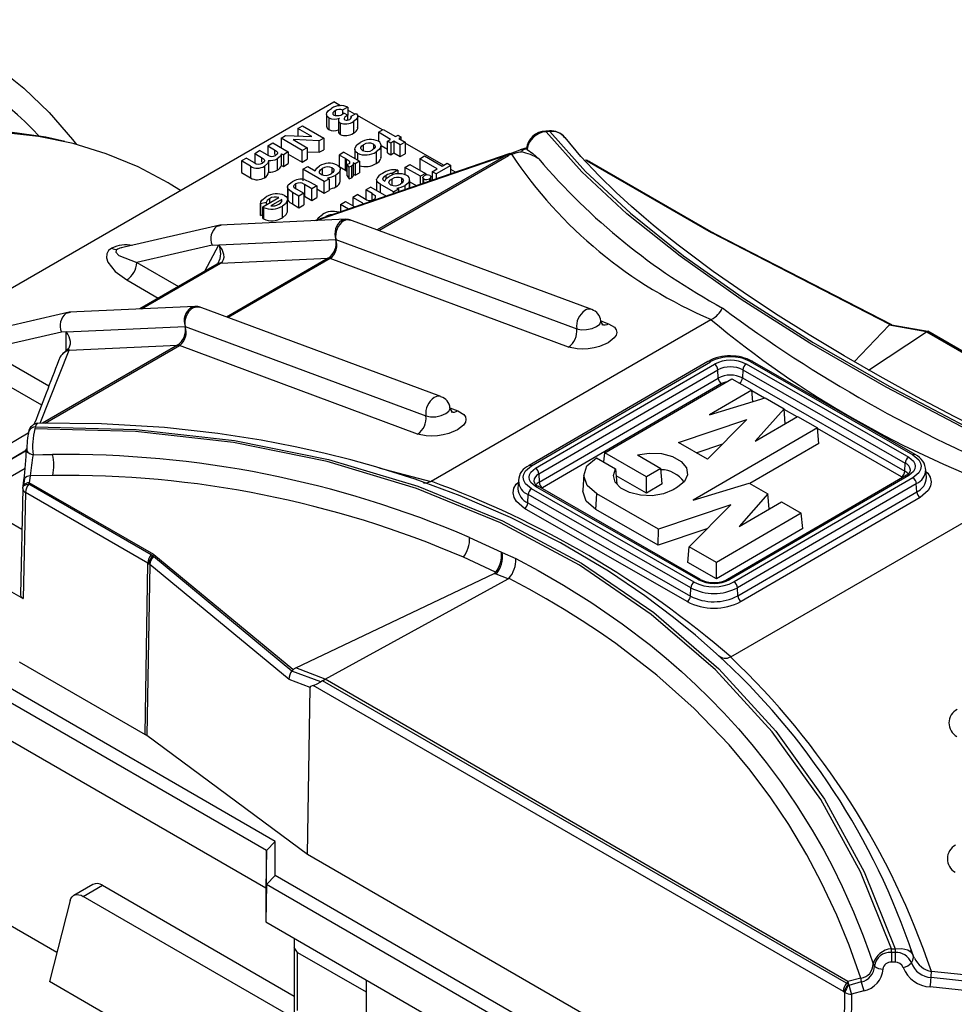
# Model space of a CAD drawing. Header units: inches. Extents: x 0 to 55, y 0 to 42.5.
# Tile 15 of 17: x 40 to 43.9, y 33.8 to 37.9. Entities that reach past the tile are written whole.
import ezdxf

# ---------------------------------------------------------------- set-up
doc = ezdxf.new("R2010")
doc.units = ezdxf.units.IN
doc.header["$LTSCALE"] = 5
doc.header["$MEASUREMENT"] = 0

msp = doc.modelspace()

# ---------------------------------------------------------------- linework, layer by layer
for p, q in [((38.7296, 36.0639), (41.3269, 37.5633)), ((41.3547, 37.5473), (41.3269, 37.5633)), ((41.3852, 37.5414), (41.3648, 37.5297)), ((41.3852, 37.5414), (41.3852, 37.5087)), ((41.2966, 37.511), (41.2966, 37.4628)), ((41.3062, 37.4968), (41.3062, 37.4486)), ((41.3322, 37.5265), (41.3322, 37.508)), ((41.3648, 37.5148), (41.3648, 37.5297)), ((41.3705, 37.5172), (41.3852, 37.5087)), ((41.4147, 37.5126), (41.3852, 37.5296)), ((41.3852, 37.4879), (41.3852, 37.5087)), ((41.3988, 37.5035), (41.4192, 37.5153)), ((41.3988, 37.4965), (41.3988, 37.5035)), ((41.5286, 37.4469), (41.4252, 37.5066)), ((41.4259, 37.5014), (41.4259, 37.5057)), ((41.4259, 37.4529), (41.4259, 37.5011)), ((41.177, 37.4526), (41.1974, 37.4644)), ((41.235, 37.4191), (41.177, 37.4526)), ((41.177, 37.4526), (41.177, 37.4216)), ((41.1974, 37.4644), (41.2857, 37.4134)), ((41.3461, 37.4862), (41.3461, 37.4379)), ((41.353, 37.4763), (41.353, 37.4281)), ((41.4085, 37.4816), (41.4085, 37.4334)), ((41.4259, 37.4529), (41.4253, 37.4575)), ((41.1078, 37.4127), (41.127, 37.4237)), ((41.1078, 37.4127), (41.1078, 37.3729)), ((41.1962, 37.3617), (41.1078, 37.4127)), ((41.127, 37.4237), (41.235, 37.4191)), ((41.2857, 37.4134), (41.2668, 37.4024)), ((41.2857, 37.4134), (41.2857, 37.3651)), ((41.5117, 37.4371), (41.5321, 37.4488)), ((41.5627, 37.4076), (41.5117, 37.4371)), ((41.5117, 37.4371), (41.5117, 37.3999)), ((41.5321, 37.4488), (41.5831, 37.4194)), ((41.5831, 37.4194), (41.5933, 37.4253)), ((41.5933, 37.4253), (41.6069, 37.4174)), ((41.6069, 37.4174), (41.5967, 37.4115)), ((41.5967, 37.4115), (41.6227, 37.3965)), ((41.6069, 37.4057), (41.6069, 37.4174)), ((42.2214, 37.4429), (42.2063, 37.4421)), ((42.223, 37.4401), (42.208, 37.4392)), ((41.053, 37.381), (41.0734, 37.3928)), ((41.053, 37.381), (41.0814, 37.3646)), ((41.053, 37.381), (41.053, 37.342)), ((41.0734, 37.3928), (41.138, 37.3555)), ((41.2668, 37.4024), (41.1585, 37.407)), ((41.1585, 37.407), (41.2166, 37.3734)), ((41.2166, 37.3734), (41.1962, 37.3617)), ((41.2166, 37.3734), (41.2166, 37.3252)), ((41.2668, 37.3542), (41.2668, 37.4024)), ((41.4501, 37.3622), (41.4501, 37.3858)), ((41.4915, 37.388), (41.4915, 37.3672)), ((41.5224, 37.3774), (41.5224, 37.3292)), ((41.5232, 37.3376), (41.5232, 37.3858)), ((41.5232, 37.3822), (41.5502, 37.3666)), ((41.5502, 37.4004), (41.5627, 37.4076)), ((41.5638, 37.3926), (41.5502, 37.4004)), ((41.5502, 37.3522), (41.5502, 37.4004)), ((41.5763, 37.3998), (41.5638, 37.3926)), ((41.5638, 37.3926), (41.5638, 37.3443)), ((41.6023, 37.3847), (41.5763, 37.3998)), ((41.5763, 37.3998), (41.5763, 37.3515)), ((41.6227, 37.3965), (41.6023, 37.3847)), ((41.6023, 37.3365), (41.6023, 37.3847)), ((41.6227, 37.3965), (41.6227, 37.3483)), ((41.782, 37.3006), (41.6227, 37.3925)), ((42.1274, 37.373), (42.1005, 37.3638)), ((42.1152, 37.3665), (42.1274, 37.3707)), ((42.1274, 37.3707), (42.1276, 37.3673)), ((40.9646, 37.33), (40.9442, 37.3182)), ((40.9646, 37.33), (40.997, 37.3113)), ((40.9986, 37.3496), (41.019, 37.3614)), ((40.9986, 37.3496), (41.0274, 37.333)), ((40.9986, 37.3496), (40.9986, 37.3105)), ((41.05, 37.3435), (41.019, 37.3614)), ((41.0274, 37.333), (41.0274, 37.3131)), ((41.0814, 37.3646), (41.0814, 37.3445)), ((41.1099, 37.3482), (41.1176, 37.3437)), ((41.1099, 37.3), (41.1099, 37.3482)), ((41.138, 37.3555), (41.1176, 37.3437)), ((41.1176, 37.3437), (41.1176, 37.2955)), ((41.138, 37.3555), (41.138, 37.3073)), ((41.138, 37.3471), (41.1962, 37.3135)), ((41.1962, 37.3135), (41.1962, 37.3617)), ((41.2166, 37.3563), (41.2668, 37.3542)), ((42.0568, 37.3488), (41.2466, 37.0704)), ((41.2545, 37.0708), (42.0437, 37.342)), ((41.2668, 37.3542), (41.2857, 37.3651)), ((41.3691, 37.3548), (41.3487, 37.343)), ((41.3749, 37.3279), (41.3487, 37.343)), ((41.3487, 37.343), (41.3487, 37.2948)), ((41.3691, 37.3548), (41.4337, 37.3175)), ((41.4141, 37.3674), (41.4141, 37.3288)), ((41.4257, 37.3501), (41.4257, 37.3221)), ((41.5026, 37.356), (41.5026, 37.3077)), ((42.0437, 37.342), (41.507, 37.0321)), ((41.5136, 37.0297), (42.052, 37.3405)), ((41.5224, 37.3292), (41.5229, 37.3376)), ((41.5502, 37.3522), (41.5638, 37.3443)), ((41.5638, 37.3443), (41.5763, 37.3515)), ((41.5763, 37.3515), (41.6023, 37.3365)), ((41.6023, 37.3365), (41.6227, 37.3483)), ((41.6834, 37.3274), (41.7038, 37.3392)), ((41.7038, 37.3392), (41.7763, 37.2973)), ((42.0437, 37.342), (42.0561, 37.3485)), ((42.0641, 37.3458), (42.052, 37.3405)), ((42.1276, 37.3673), (42.1152, 37.3665)), ((40.9818, 37.2965), (40.9442, 37.3182)), ((40.9442, 37.3182), (40.9442, 37.27)), ((40.9818, 37.2965), (40.9818, 37.2483)), ((41.0388, 37.2969), (41.0388, 37.2487)), ((41.0558, 37.3201), (41.0558, 37.2719)), ((41.092, 37.3277), (41.092, 37.2795)), ((41.1099, 37.3), (41.1176, 37.2955)), ((41.1176, 37.2955), (41.138, 37.3073)), ((41.1962, 37.3135), (41.2166, 37.3252)), ((41.1987, 37.2838), (41.2191, 37.2956)), ((41.2191, 37.2956), (41.2502, 37.2777)), ((41.3206, 37.2686), (41.3206, 37.2893)), ((41.3487, 37.2948), (41.3749, 37.2797)), ((41.3749, 37.3279), (41.3781, 37.3261)), ((41.3749, 37.2797), (41.3749, 37.3279)), ((41.3781, 37.3261), (41.3781, 37.2779)), ((41.3901, 37.3067), (41.3829, 37.3042)), ((41.3902, 37.2929), (41.3829, 37.3042)), ((41.3829, 37.256), (41.3829, 37.3042)), ((41.3997, 37.2965), (41.3902, 37.2929)), ((41.3902, 37.2447), (41.3902, 37.2929)), ((41.3997, 37.2965), (41.3997, 37.2483)), ((41.4076, 37.3116), (41.4156, 37.307)), ((41.4082, 37.2578), (41.4082, 37.306)), ((41.4337, 37.3175), (41.4156, 37.307)), ((41.4156, 37.307), (41.4156, 37.2588)), ((41.4337, 37.3175), (41.4337, 37.2693)), ((41.6218, 37.2918), (41.6422, 37.3036)), ((41.6218, 37.2918), (41.6218, 37.2617)), ((41.6864, 37.2546), (41.6218, 37.2918)), ((41.6422, 37.3036), (41.7068, 37.2663)), ((41.7559, 37.2856), (41.6834, 37.3274)), ((41.6834, 37.3274), (41.6834, 37.2798)), ((41.8126, 37.3), (41.7514, 37.2646)), ((41.7763, 37.2973), (41.7967, 37.3091)), ((41.7967, 37.3091), (41.8126, 37.3)), ((41.8126, 37.2649), (41.8126, 37.3)), ((42.3713, 37.3212), (42.3711, 37.3212)), ((42.3789, 37.3197), (42.3733, 37.3213)), ((42.3762, 37.319), (42.8922, 37.021)), ((42.3818, 37.3179), (42.3762, 37.319)), ((42.3818, 37.3179), (42.3783, 37.3197)), ((42.3818, 37.3179), (42.8895, 37.0248)), ((42.8923, 37.0241), (42.3894, 37.3144)), ((40.9442, 37.27), (40.9818, 37.2483)), ((41.2871, 37.2328), (41.1987, 37.2838)), ((41.1987, 37.2838), (41.1987, 37.2356)), ((41.2787, 37.2869), (41.2787, 37.2628)), ((41.3002, 37.2488), (41.3075, 37.2446)), ((41.335, 37.211), (41.335, 37.2592)), ((41.3537, 37.235), (41.3537, 37.2832)), ((41.3749, 37.2797), (41.3781, 37.2779)), ((41.3781, 37.2779), (41.3829, 37.2749)), ((41.3829, 37.256), (41.3902, 37.2447)), ((41.3902, 37.2447), (41.3997, 37.2483)), ((41.4076, 37.2634), (41.4156, 37.2588)), ((41.4156, 37.2588), (41.4337, 37.2693)), ((41.5436, 37.2435), (41.5436, 37.2585)), ((41.5919, 37.2799), (41.5687, 37.2664)), ((41.5687, 37.2664), (41.5687, 37.2595)), ((41.5919, 37.2799), (41.5919, 37.2649)), ((41.7068, 37.2663), (41.6864, 37.2546)), ((41.6864, 37.2215), (41.6864, 37.2546)), ((41.6965, 37.25), (41.6965, 37.225)), ((41.7068, 37.2663), (41.7068, 37.2578)), ((41.7068, 37.2657), (41.716, 37.2604)), ((41.7295, 37.2363), (41.7295, 37.2518)), ((41.7355, 37.2738), (41.7559, 37.2856)), ((41.7355, 37.2738), (41.7355, 37.2384)), ((41.7514, 37.2646), (41.7355, 37.2738)), ((41.7514, 37.2646), (41.7514, 37.2439)), ((41.8322, 37.2716), (41.8126, 37.2829)), ((40.6909, 37.1961), (40.6471, 37.2227)), ((41.135, 37.2138), (41.135, 37.1656)), ((41.1607, 37.21), (41.1712, 37.2024)), ((41.1682, 37.2231), (41.1682, 37.2046)), ((41.2356, 37.2031), (41.2046, 37.221)), ((41.2046, 37.221), (41.2046, 37.1728)), ((41.2057, 37.2411), (41.2293, 37.2303)), ((41.2293, 37.2303), (41.256, 37.2149)), ((41.256, 37.2149), (41.2356, 37.2031)), ((41.256, 37.2149), (41.256, 37.1667)), ((41.2871, 37.2328), (41.3075, 37.2446)), ((41.2871, 37.1846), (41.2871, 37.2328)), ((41.3075, 37.2446), (41.3075, 37.1964)), ((41.4804, 37.2102), (41.46, 37.1984)), ((41.4804, 37.2102), (41.5449, 37.1729)), ((41.5043, 37.2391), (41.5043, 37.1964)), ((41.5749, 37.1902), (41.5198, 37.222)), ((41.5198, 37.222), (41.5198, 37.1875)), ((41.5671, 37.2433), (41.5671, 37.2199)), ((41.609, 37.2264), (41.609, 37.2463)), ((41.623, 37.1998), (41.623, 37.2167)), ((41.6414, 37.2369), (41.6414, 37.2061)), ((41.6416, 37.2061), (41.6416, 37.2443)), ((41.6416, 37.2322), (41.6699, 37.2159)), ((41.7005, 37.2264), (41.7005, 37.2438)), ((41.7238, 37.2448), (41.7238, 37.2344)), ((41.0324, 37.1277), (41.0992, 37.1662)), ((41.1357, 37.2033), (41.1357, 37.1551)), ((41.1824, 37.1724), (41.1552, 37.188)), ((41.1552, 37.188), (41.1552, 37.1398)), ((41.1712, 37.2024), (41.2028, 37.1842)), ((41.2028, 37.1842), (41.1824, 37.1724)), ((41.1824, 37.1242), (41.1824, 37.1724)), ((41.2028, 37.1842), (41.2028, 37.1359)), ((41.2028, 37.1737), (41.2046, 37.1728)), ((41.2046, 37.1728), (41.2356, 37.1549)), ((41.2356, 37.1549), (41.2356, 37.2031)), ((41.2356, 37.1549), (41.256, 37.1667)), ((41.256, 37.2025), (41.2871, 37.1846)), ((41.2871, 37.1846), (41.3075, 37.1964)), ((41.426, 37.1788), (41.4056, 37.167)), ((41.4479, 37.1426), (41.4056, 37.167)), ((41.4056, 37.167), (41.4056, 37.1325)), ((41.426, 37.1788), (41.454, 37.1626)), ((41.4857, 37.1836), (41.46, 37.1984)), ((41.46, 37.1984), (41.46, 37.1594)), ((41.4857, 37.1836), (41.4979, 37.1754)), ((41.4857, 37.1584), (41.4857, 37.1836)), ((41.4979, 37.1754), (41.4979, 37.1631)), ((41.5749, 37.1902), (41.5953, 37.202)), ((41.5749, 37.1832), (41.5749, 37.1902)), ((41.5881, 37.2061), (41.5953, 37.202)), ((41.5953, 37.202), (41.5953, 37.1902)), ((41.0463, 37.1463), (41.0225, 37.1398)), ((41.0225, 37.1427), (41.0225, 37.0944)), ((41.0225, 37.0916), (41.0225, 37.1398)), ((41.0353, 37.1259), (41.0324, 37.1277)), ((41.0324, 37.0795), (41.0324, 37.1277)), ((41.0353, 37.1259), (41.0353, 37.0777)), ((41.0463, 37.1463), (41.0463, 37.1357)), ((41.0596, 37.1617), (41.0596, 37.1434)), ((41.1105, 37.1584), (41.0652, 37.1322)), ((41.1105, 37.1493), (41.1105, 37.1584)), ((41.1134, 37.083), (41.1134, 37.1312)), ((41.1345, 37.1091), (41.1345, 37.1573)), ((41.1552, 37.1398), (41.1824, 37.1242)), ((41.1824, 37.1242), (41.2028, 37.1359)), ((41.3553, 37.138), (41.3756, 37.1498)), ((41.3881, 37.119), (41.3553, 37.138)), ((41.3553, 37.138), (41.3553, 37.1077)), ((41.3756, 37.1498), (41.4137, 37.1278)), ((41.4479, 37.1396), (41.4479, 37.1426)), ((41.5194, 37.1641), (41.5176, 37.1652)), ((41.5176, 37.1652), (41.5176, 37.1635)), ((41.023, 37.0944), (41.0225, 37.0916)), ((41.0225, 37.0916), (41.0324, 37.0943)), ((41.2937, 37.0881), (41.2937, 37.0866)), ((40.8544, 37.0521), (40.4391, 36.956)), ((40.8422, 37.0475), (40.8593, 37.0526)), ((41.3762, 37.0764), (40.8558, 37.0524)), ((41.0324, 37.0795), (41.0353, 37.0777)), ((42.397, 36.7019), (41.3939, 37.0741)), ((42.8895, 37.0248), (42.896, 37.0212)), ((42.8922, 37.021), (42.896, 37.0212)), ((43.6338, 36.6404), (42.8922, 37.021)), ((42.8968, 37.0207), (42.8922, 37.021)), ((42.896, 37.0212), (42.8968, 37.0207)), ((42.896, 37.0212), (42.9002, 37.0198)), ((42.9019, 37.0181), (42.8968, 37.0207)), ((42.8968, 37.0207), (42.9009, 37.0194)), ((42.9019, 37.0181), (43.6412, 36.639)), ((40.8224, 36.9696), (40.5091, 36.8972)), ((40.7917, 36.8608), (40.8496, 36.9709)), ((40.8224, 36.9696), (40.8496, 36.9709)), ((40.8496, 36.9709), (41.3354, 36.9932)), ((41.3354, 36.9932), (42.3347, 36.6224)), ((40.4476, 36.9576), (40.4396, 36.9561)), ((40.5091, 36.8972), (40.6819, 36.7974)), ((40.8432, 36.8905), (40.5213, 36.7047)), ((40.5284, 36.705), (40.8561, 36.8942)), ((40.8474, 36.8951), (40.8432, 36.8905)), ((40.8561, 36.8942), (41.3037, 36.9148)), ((41.3037, 36.9148), (40.8814, 36.671)), ((41.312, 36.9133), (40.888, 36.6685)), ((42.3003, 36.5466), (41.312, 36.9133)), ((40.4674, 36.8248), (40.5984, 36.7492)), ((40.2287, 36.6909), (39.8135, 36.5949)), ((40.2166, 36.6863), (40.2337, 36.6915)), ((40.7506, 36.7152), (40.2301, 36.6913)), ((41.7714, 36.3407), (40.7682, 36.713)), ((41.7305, 35.99), (42.8916, 36.6603)), ((42.4346, 36.6552), (42.4673, 36.643)), ((42.8916, 36.6603), (42.8931, 36.6611)), ((43.4862, 36.4855), (43.6313, 36.6378)), ((43.7869, 36.6094), (43.6313, 36.6378)), ((43.636, 36.6393), (43.6338, 36.6404)), ((43.636, 36.6393), (43.6412, 36.639)), ((43.6412, 36.639), (43.792, 36.6117)), ((40.1968, 36.6084), (39.8835, 36.536)), ((40.2166, 36.6094), (40.1968, 36.6084)), ((40.2166, 36.6094), (40.7098, 36.6321)), ((40.2166, 36.5316), (40.2166, 36.6094)), ((40.7098, 36.6321), (41.7091, 36.2612)), ((43.5463, 36.451), (43.7869, 36.6094)), ((43.7907, 36.6112), (43.7869, 36.6095)), ((43.7869, 36.6094), (43.7869, 36.6095)), ((43.7869, 36.6095), (45.7766, 35.4626)), ((43.7907, 36.6112), (43.792, 36.6117)), ((43.7907, 36.6112), (45.7905, 35.4578)), ((43.7909, 36.611), (43.792, 36.6117)), ((40.6781, 36.5536), (40.1176, 36.2301)), ((40.2281, 36.5329), (40.6781, 36.5536)), ((39.8835, 36.536), (40.1446, 36.3853)), ((40.108, 36.2301), (40.2281, 36.5329)), ((40.1284, 36.23), (40.6864, 36.5522)), ((40.2228, 36.537), (40.2166, 36.5316)), ((40.2281, 36.5329), (40.2228, 36.537)), ((41.6747, 36.1854), (40.6864, 36.5522)), ((42.8795, 36.4867), (42.1369, 36.0548)), ((42.1468, 36.0539), (42.8894, 36.4857)), ((42.1641, 36.044), (42.9067, 36.4758)), ((42.9067, 36.4758), (42.9069, 36.4759)), ((43.0379, 36.4761), (43.7125, 36.0895)), ((43.0551, 36.4861), (43.7296, 36.0995)), ((43.0649, 36.4871), (43.0647, 36.4872)), ((43.7394, 36.1005), (43.0649, 36.4871)), ((39.8417, 36.4637), (40.1143, 36.3063)), ((42.178, 36.0199), (42.9207, 36.4517)), ((42.9222, 36.4179), (42.9207, 36.4517)), ((43.0241, 36.4519), (43.0226, 36.4181)), ((43.0241, 36.4519), (43.6986, 36.0653)), ((42.1795, 35.986), (42.9222, 36.4179)), ((42.9361, 36.3946), (42.1935, 35.9628)), ((42.4512, 36.1074), (42.9792, 36.4144)), ((42.9792, 36.4144), (43.0613, 36.3674)), ((43.0226, 36.4181), (43.6971, 36.0315)), ((43.0613, 36.3674), (42.8853, 36.265)), ((43.0657, 36.3195), (43.0613, 36.3674)), ((43.1144, 36.3342), (43.0616, 36.3645)), ((42.8853, 36.265), (43.1175, 36.3351)), ((43.1175, 36.3351), (43.1954, 36.2905)), ((41.809, 36.294), (41.8417, 36.2819)), ((43.1954, 36.2905), (43.0756, 36.156)), ((43.2003, 36.2285), (43.1954, 36.2905)), ((43.2492, 36.257), (43.1956, 36.2877)), ((42.7568, 36.1503), (43.0405, 36.2454)), ((43.0405, 36.2454), (42.8779, 36.0809)), ((43.0756, 36.156), (43.2516, 36.2583)), ((43.2516, 36.2583), (43.3337, 36.2112)), ((40.0591, 36.1886), (39.2864, 35.7424)), ((40.0882, 36.2156), (40.0866, 36.2067)), ((40.0884, 36.2156), (40.0882, 36.2156)), ((43.3337, 36.2112), (42.8186, 35.9117)), ((43.3396, 36.1469), (43.3337, 36.2112)), ((43.6833, 36.0082), (43.334, 36.2084)), ((42.8779, 36.0809), (42.7568, 36.1503)), ((42.8306, 36.108), (42.9414, 36.1451)), ((43.3396, 36.1469), (43.0532, 35.9804)), ((39.3142, 35.6942), (40.051, 36.1196)), ((40.0509, 36.1163), (39.3142, 35.691)), ((40.0509, 36.1226), (40.0512, 36.1245)), ((40.0509, 36.1216), (40.0509, 36.1226)), ((40.0512, 36.1251), (40.0512, 36.1245)), ((40.0516, 36.1199), (40.0524, 36.1204)), ((40.0523, 36.1171), (40.0521, 36.117)), ((42.4477, 36.0697), (42.4512, 36.1074)), ((42.6241, 36.0083), (42.4512, 36.1074)), ((42.4168, 36.0874), (42.4963, 36.0419)), ((42.5872, 36.0988), (42.6842, 36.0432)), ((43.6971, 36.0315), (43.6986, 36.0653)), ((43.7394, 36.1005), (43.7392, 36.1006)), ((40.0462, 36.0429), (39.8423, 35.9251)), ((41.5143, 36.0456), (41.7292, 35.9891)), ((42.4963, 36.0419), (42.5011, 35.9782)), ((42.6842, 36.0432), (42.6241, 36.0083)), ((42.6901, 35.979), (42.6842, 36.0432)), ((43.786, 36.0054), (43.7838, 36.0383)), ((40.0373, 35.9698), (40.0407, 35.9939)), ((40.0428, 36.0013), (40.0388, 35.9728)), ((40.0609, 35.978), (40.0633, 35.9838)), ((40.0673, 36.0122), (40.0633, 35.9838)), ((40.5794, 35.6859), (40.0633, 35.9838)), ((40.1604, 36.0136), (40.0673, 36.0122)), ((41.7292, 35.9891), (41.7305, 35.99)), ((42.0932, 35.9931), (42.091, 35.9601)), ((42.178, 36.0199), (42.1795, 35.986)), ((42.3639, 36.0171), (42.3597, 35.9527)), ((42.6241, 35.9406), (42.4985, 36.0126)), ((42.6241, 35.9406), (42.6241, 36.0083)), ((42.8186, 35.9117), (43.0508, 35.9818)), ((43.703, 36.0147), (42.9604, 35.5828)), ((43.7129, 36.0137), (42.9703, 35.5819)), ((43.7302, 36.0038), (42.9876, 35.572)), ((43.0508, 35.9818), (43.1286, 35.9372)), ((40.0359, 35.9597), (40.0261, 35.5194)), ((40.0359, 35.9597), (40.0362, 35.9621)), ((40.0362, 35.9621), (40.0366, 35.9654)), ((40.0474, 35.9433), (40.0376, 35.5031)), ((40.5551, 35.6502), (40.0474, 35.9433)), ((40.5685, 35.6849), (40.0609, 35.978)), ((42.091, 35.9601), (42.091, 35.9584)), ((42.8219, 35.5716), (42.1474, 35.9582)), ((42.8391, 35.5816), (42.1645, 35.9682)), ((42.8489, 35.5826), (42.1743, 35.9692)), ((42.6901, 35.979), (42.6241, 35.9406)), ((42.7533, 35.9648), (42.7348, 35.954)), ((42.9746, 35.2618), (44.153, 35.9421)), ((43.7442, 35.9797), (43.0016, 35.5479)), ((43.0031, 35.514), (43.7457, 35.9459)), ((43.7457, 35.9459), (43.7442, 35.9797)), ((42.132, 35.9002), (42.1335, 35.9341)), ((42.132, 35.9002), (42.8065, 35.5136)), ((42.808, 35.5475), (42.1335, 35.9341)), ((42.4149, 35.8722), (42.4178, 35.9382)), ((42.6737, 35.7915), (42.4178, 35.9382)), ((43.1286, 35.9372), (43.0089, 35.8027)), ((43.0089, 35.8027), (43.1849, 35.905)), ((43.7597, 35.9227), (43.017, 35.4908)), ((43.1336, 35.8752), (43.1286, 35.9372)), ((43.1849, 35.905), (43.267, 35.8579)), ((42.7927, 35.4904), (42.1182, 35.8769)), ((42.673, 35.7243), (42.4149, 35.8722)), ((42.9738, 35.8921), (42.6737, 35.7915)), ((42.8018, 35.7181), (42.9738, 35.8921)), ((40.0321, 35.7902), (39.9755, 35.8229)), ((43.267, 35.8579), (42.915, 35.6532)), ((43.2728, 35.7936), (43.267, 35.8579)), ((42.8746, 35.7918), (42.673, 35.7243)), ((42.673, 35.7243), (42.6737, 35.7915)), ((43.2728, 35.7936), (42.915, 35.5856)), ((39.6839, 35.7073), (40.0376, 35.5031)), ((42.7966, 35.6534), (42.8018, 35.7181)), ((42.915, 35.6532), (42.8018, 35.7181)), ((40.5743, 35.6808), (40.5685, 35.6849)), ((40.5743, 35.6808), (40.5794, 35.6859)), ((40.5749, 35.6804), (40.5743, 35.6808)), ((40.5794, 35.6859), (40.5749, 35.6804)), ((40.5749, 35.6804), (40.5793, 35.6773)), ((41.1531, 35.2026), (40.5793, 35.6773)), ((40.5794, 35.6859), (41.1573, 35.2107)), ((41.9983, 35.612), (41.8646, 35.6744)), ((42.0255, 35.6938), (42.0825, 35.6687)), ((40.5444, 34.939), (40.5551, 35.6502)), ((40.563, 35.6446), (40.5512, 34.9346)), ((40.5551, 35.6502), (40.5593, 35.6475)), ((40.5593, 35.6475), (40.56, 35.6469)), ((40.56, 35.6469), (40.563, 35.6446)), ((41.141, 35.1681), (40.563, 35.6446)), ((42.915, 35.5856), (42.7966, 35.6534)), ((42.915, 35.5856), (42.915, 35.6532)), ((41.1689, 35.2162), (41.9926, 35.6076)), ((41.2907, 35.1684), (42.0504, 35.5844)), ((42.0005, 35.6046), (41.9926, 35.6076)), ((42.0504, 35.5844), (42.0005, 35.6046)), ((42.0544, 35.5866), (42.0536, 35.5869)), ((42.8065, 35.5136), (42.808, 35.5475)), ((43.0031, 35.514), (43.0016, 35.5479)), ((43.017, 35.4908), (43.0166, 35.4906)), ((39.2307, 35.3502), (41.0442, 34.3033)), ((42.9746, 35.2618), (42.9729, 35.261)), ((40.0216, 35.2408), (40.5444, 34.939)), ((41.1531, 35.2026), (41.159, 35.2094)), ((41.2907, 35.1684), (41.1689, 35.2162)), ((41.2283, 35.1347), (41.141, 35.1681)), ((41.2729, 35.1574), (41.1531, 35.2026)), ((41.2803, 35.162), (41.2906, 35.1684)), ((43.4605, 33.9146), (41.2906, 35.1684)), ((41.2906, 35.1684), (41.2907, 35.1684)), ((41.0836, 34.496), (39.9304, 35.1617)), ((41.2173, 34.4413), (41.2283, 35.1347)), ((43.4414, 33.8732), (41.2412, 35.1422)), ((41.2803, 35.162), (41.2729, 35.1574)), ((43.4548, 33.9079), (41.2803, 35.162)), ((41.0475, 34.4579), (39.9049, 35.1175)), ((41.2173, 34.4413), (40.5512, 34.9346)), ((41.0836, 34.496), (41.0475, 34.4579)), ((41.0836, 34.3545), (41.0836, 34.496)), ((41.0475, 34.4579), (41.0442, 34.3033)), ((41.0475, 34.3165), (41.0475, 34.4579)), ((43.3619, 33.2032), (41.2173, 34.4413)), ((41.0836, 34.3545), (41.0475, 34.3165)), ((43.3119, 33.0682), (41.0836, 34.3545)), ((40.3271, 34.3176), (40.2478, 34.2718)), ((40.2871, 34.2679), (40.3665, 34.3137)), ((40.3665, 34.3137), (41.1623, 33.8543)), ((41.0475, 34.3165), (41.0442, 34.1619)), ((43.3119, 33.0093), (41.0475, 34.3165)), ((41.1474, 33.7713), (40.2871, 34.2679)), ((41.0442, 34.3033), (41.0442, 34.1619)), ((40.1775, 34.0344), (39.8431, 34.2275)), ((40.2332, 34.2508), (40.1467, 33.9146)), ((41.0442, 34.1619), (43.813, 32.5635)), ((41.1623, 34.0937), (41.1623, 34.056)), ((41.1766, 34.0356), (41.1623, 34.056)), ((41.1623, 34.056), (41.1623, 33.7863)), ((41.1766, 34.0356), (41.4606, 33.8717)), ((41.1766, 33.7946), (41.1766, 34.0356)), ((43.6407, 34.0506), (43.656, 34.0506)), ((43.6407, 34.0354), (43.6407, 34.0506)), ((43.6407, 34.0354), (43.6407, 33.9947)), ((43.656, 34.0354), (43.6407, 34.0354)), ((43.656, 34.0506), (43.656, 34.0354)), ((43.656, 34.0354), (43.6561, 33.9947)), ((43.7309, 34.023), (43.722, 34.0462)), ((43.7364, 34.0119), (43.7309, 34.023)), ((43.7321, 34.015), (43.7309, 34.023)), ((43.5646, 33.9885), (43.571, 33.9788)), ((43.6561, 33.9947), (43.6407, 33.9947)), ((43.7357, 34.0115), (43.7321, 34.0163)), ((44.2481, 33.9105), (43.8068, 33.956)), ((40.4971, 33.7124), (40.1467, 33.9146)), ((41.4606, 33.9215), (41.4606, 33.6388)), ((43.4621, 33.9029), (43.4548, 33.9079)), ((43.5135, 33.9286), (43.4605, 33.9146)), ((43.4605, 33.9146), (43.4621, 33.9029)), ((43.4648, 33.8987), (43.4621, 33.9029)), ((43.5159, 33.9129), (43.4648, 33.8987)), ((44.2461, 33.8831), (43.8056, 33.9307)), ((43.4451, 33.8707), (43.4414, 33.8732)), ((43.4424, 33.2974), (43.4474, 33.8689)), ((43.4474, 33.8689), (43.4451, 33.8707)), ((43.4752, 33.8622), (43.4702, 33.2907)), ((43.5264, 33.8761), (43.4752, 33.8622)), ((44.2436, 33.8457), (43.8013, 33.8924))]:
    msp.add_line(p, q)
at = {"flags": 128}
for points in [[(39.9286, 37.709), (40.0412, 37.6196), (40.1461, 37.5187), (40.243, 37.4067), (40.2584, 37.3869)], [(41.3062, 37.4968), (41.3005, 37.5012), (41.2973, 37.5065), (41.2966, 37.5117), (41.298, 37.5175), (41.3054, 37.5277), (41.3175, 37.5363)], [(41.3322, 37.5265), (41.3267, 37.5226), (41.3232, 37.5179), (41.3225, 37.5153), (41.3228, 37.5129), (41.3241, 37.5105), (41.3268, 37.5085)], [(41.3852, 37.5087), (41.3731, 37.4995), (41.3699, 37.4941), (41.3701, 37.4912), (41.3709, 37.4898), (41.3724, 37.4887)], [(41.3928, 37.4908), (41.3965, 37.4935), (41.399, 37.4967), (41.4, 37.5001), (41.3997, 37.5018), (41.3988, 37.5035)], [(41.4259, 37.5011), (41.4202, 37.4905), (41.4085, 37.4816)], [(41.4192, 37.5153), (41.4249, 37.5086), (41.4259, 37.5011)], [(40.6471, 37.2227), (40.6397, 37.2271), (40.5145, 37.2939), (40.3827, 37.3484), (40.2447, 37.3905), (40.1009, 37.42), (39.9518, 37.4369)], [(40.211, 37.3987), (40.1315, 37.4172), (39.983, 37.438)], [(41.3465, 37.4379), (41.3463, 37.436), (41.3486, 37.4317), (41.353, 37.4281)], [(42.2062, 37.4421), (42.2065, 37.4421), (42.2072, 37.4412), (42.208, 37.4392)], [(45.9541, 35.3773), (45.5306, 35.526), (45.1173, 35.6835), (44.7145, 35.8496), (44.3282, 36.0222), (43.9619, 36.1997), (43.6192, 36.3802), (43.3027, 36.5627), (43.0172, 36.7439), (42.7641, 36.9229), (42.5433, 37.0996), (42.3568, 37.2728), (42.208, 37.4392)], [(42.2213, 37.4426), (42.2215, 37.4429), (42.223, 37.4401)], [(42.223, 37.4401), (42.3716, 37.274), (42.5579, 37.1012), (42.7784, 36.9249), (43.0311, 36.7463), (43.3162, 36.5655), (43.6322, 36.3835), (43.9729, 36.2041), (44.3346, 36.0289), (44.7172, 35.8578), (45.1191, 35.6919), (45.5317, 35.5346), (45.9541, 35.3862)], [(44.0816, 36.167), (43.9011, 36.2584), (43.7458, 36.3403), (43.5938, 36.4238), (43.4447, 36.5093), (43.2996, 36.5964), (43.1596, 36.6846), (43.0251, 36.7737), (42.9015, 36.8603), (42.7996, 36.9357), (42.7562, 36.969), (42.7174, 36.9996), (42.683, 37.0273), (42.6525, 37.0524), (42.6141, 37.0847), (42.5622, 37.1299), (42.4991, 37.1876), (42.4278, 37.257), (42.3521, 37.3374), (42.2867, 37.4153)], [(41.4257, 37.3501), (41.4193, 37.355), (41.4155, 37.3608), (41.4141, 37.367), (41.4151, 37.3731), (41.4226, 37.3847), (41.4357, 37.3945)], [(41.4461, 37.3618), (41.4425, 37.3645), (41.44, 37.3675), (41.439, 37.3707), (41.4393, 37.3742), (41.443, 37.3805), (41.4501, 37.3858)], [(41.4915, 37.388), (41.4951, 37.3854), (41.4975, 37.3824), (41.4985, 37.3792), (41.4982, 37.3758), (41.4945, 37.3695), (41.4875, 37.3642)], [(41.5224, 37.3774), (41.5155, 37.3658), (41.5026, 37.356)], [(41.0274, 37.333), (41.0352, 37.3278), (41.0381, 37.3248), (41.0394, 37.3215), (41.0391, 37.3181), (41.0373, 37.3148), (41.0305, 37.3092)], [(41.0814, 37.3646), (41.0892, 37.3594), (41.0922, 37.3565), (41.0936, 37.3531), (41.0936, 37.3499), (41.0921, 37.3468), (41.0852, 37.3408)], [(41.1099, 37.3482), (41.1041, 37.337), (41.092, 37.3277)], [(42.0641, 37.3458), (42.0693, 37.3477), (42.0748, 37.3496), (42.0749, 37.3496), (42.0757, 37.3498), (42.078, 37.3506), (42.0866, 37.353), (42.0873, 37.3532), (42.0985, 37.3557), (42.0998, 37.3559), (42.1005, 37.356), (42.1006, 37.356), (42.1006, 37.356), (42.1006, 37.356), (42.1006, 37.356), (42.1006, 37.356), (42.1006, 37.356), (42.1006, 37.356), (42.1006, 37.356), (42.1004, 37.3559), (42.1004, 37.3559), (42.1004, 37.3559), (42.1004, 37.3559), (42.1004, 37.3559), (42.1004, 37.3559), (42.1004, 37.3559), (42.1004, 37.3559), (42.1005, 37.3559), (42.1054, 37.356)], [(42.1005, 37.3638), (42.1048, 37.3652), (42.1152, 37.3665)], [(42.1287, 37.3665), (42.1281, 37.3669), (42.1276, 37.3673)], [(42.1287, 37.3665), (42.1523, 37.3489), (42.1775, 37.3269)], [(41.0558, 37.3201), (41.0558, 37.3168), (41.055, 37.3136), (41.0516, 37.3075), (41.0388, 37.2969)], [(41.2502, 37.2777), (41.256, 37.2884), (41.2675, 37.2974)], [(41.3206, 37.2893), (41.3243, 37.2867), (41.3267, 37.2836), (41.3276, 37.2804), (41.3272, 37.277), (41.3233, 37.2706), (41.3162, 37.2653)], [(41.3408, 37.3013), (41.3442, 37.2991), (41.3472, 37.2967), (41.3516, 37.2914), (41.3536, 37.2858), (41.3533, 37.2798), (41.3472, 37.2686), (41.335, 37.2592)], [(41.3901, 37.3067), (41.3917, 37.3078), (41.3927, 37.309), (41.3935, 37.3119), (41.3927, 37.3147), (41.3907, 37.3173), (41.3781, 37.3261)], [(41.4076, 37.3116), (41.4082, 37.3096), (41.4084, 37.3075), (41.4072, 37.3035), (41.4041, 37.2997), (41.3997, 37.2965)], [(42.3892, 37.3142), (42.3877, 37.3158), (42.3818, 37.3179)], [(41.2742, 37.2625), (41.2705, 37.2651), (41.268, 37.2683), (41.267, 37.2715), (41.2674, 37.275), (41.2714, 37.2815), (41.2787, 37.2869)], [(41.3002, 37.2488), (41.3191, 37.2523), (41.335, 37.2592)], [(41.5436, 37.2585), (41.5356, 37.2532), (41.5303, 37.2469), (41.5296, 37.2432), (41.5301, 37.2416), (41.5312, 37.2401), (41.5387, 37.2346)], [(41.5387, 37.2346), (41.5445, 37.2452), (41.5561, 37.254)], [(41.7005, 37.2438), (41.6985, 37.2452), (41.6971, 37.2469), (41.6965, 37.2487), (41.6966, 37.2506), (41.6984, 37.2541), (41.7021, 37.2571)], [(41.7256, 37.2581), (41.7276, 37.2566), (41.7289, 37.2549), (41.7295, 37.2532), (41.7294, 37.2513), (41.7276, 37.2477), (41.7238, 37.2448)], [(41.1357, 37.2033), (41.1344, 37.2112), (41.1377, 37.2188), (41.1535, 37.2316)], [(41.1682, 37.2231), (41.1611, 37.2171), (41.1598, 37.2136), (41.16, 37.2118), (41.1607, 37.21)], [(41.5198, 37.222), (41.5085, 37.2305), (41.5052, 37.2355), (41.5043, 37.2408)], [(41.5625, 37.2196), (41.5588, 37.2222), (41.5565, 37.2252), (41.5556, 37.2284), (41.556, 37.2318), (41.56, 37.238), (41.5671, 37.2433)], [(41.5881, 37.2061), (41.607, 37.2098), (41.623, 37.2167)], [(41.609, 37.2463), (41.6126, 37.2437), (41.6148, 37.2406), (41.6156, 37.2375), (41.615, 37.234), (41.6109, 37.2278), (41.6038, 37.2226)], [(41.6414, 37.2369), (41.6351, 37.2259), (41.623, 37.2167)], [(41.0225, 37.1398), (41.0236, 37.1481), (41.0284, 37.156), (41.0455, 37.1692)], [(41.1221, 37.1753), (41.1287, 37.1704), (41.1329, 37.1648), (41.1345, 37.1589), (41.1337, 37.1525), (41.1265, 37.141), (41.1134, 37.1312)], [(41.1552, 37.188), (41.1441, 37.1951), (41.1357, 37.2033)], [(41.492, 37.158), (41.4947, 37.1598), (41.497, 37.1618), (41.5, 37.1662), (41.5004, 37.1709), (41.4979, 37.1754)], [(41.0596, 37.1617), (41.0506, 37.1547), (41.0463, 37.1463)], [(41.0989, 37.1386), (41.1059, 37.1436), (41.1106, 37.1495)], [(41.1134, 37.083), (41.1298, 37.0966), (41.1343, 37.1071), (41.1341, 37.1091)], [(41.2577, 37.0742), (41.2577, 37.0745), (41.2624, 37.0823), (41.2796, 37.0956)], [(41.3593, 37.0713), (41.3731, 37.0761), (41.3762, 37.0758)], [(41.3677, 37.0698), (41.3814, 37.0748), (41.3961, 37.0732)], [(41.3961, 37.0733), (41.3881, 37.0755), (41.3763, 37.0764)], [(42.8895, 37.0248), (42.8923, 37.0241), (42.8947, 37.023)], [(42.9004, 37.0198), (42.8978, 37.0213), (42.8947, 37.023)], [(42.9057, 37.0171), (42.9035, 37.0182), (42.9009, 37.0195)], [(43.6431, 36.6383), (43.3171, 36.8057), (42.9077, 37.0156)], [(40.8561, 36.8942), (40.8643, 36.901), (40.8693, 36.9094), (40.8715, 36.9188), (40.8711, 36.9298), (40.8638, 36.9511), (40.8496, 36.9709)], [(40.4053, 36.9571), (40.3922, 36.9466), (40.3847, 36.9334), (40.3833, 36.917), (40.3889, 36.8984), (40.4196, 36.8592), (40.4674, 36.8248)], [(40.4292, 36.952), (40.4257, 36.9495), (40.4234, 36.9467), (40.4225, 36.9404), (40.4353, 36.9259), (40.5091, 36.8972)], [(40.4396, 36.9561), (40.4338, 36.9542), (40.4292, 36.952)], [(40.7337, 36.7101), (40.7475, 36.7149), (40.7506, 36.7146)], [(40.742, 36.7087), (40.7558, 36.7136), (40.7705, 36.712)], [(40.7705, 36.7121), (40.7625, 36.7144), (40.7507, 36.7152)], [(42.4673, 36.643), (42.4917, 36.6284), (42.4988, 36.6184), (42.501, 36.6073), (42.4984, 36.5958), (42.491, 36.5842), (42.466, 36.5643), (42.4295, 36.5487), (42.4067, 36.5428), (42.3829, 36.5391), (42.3592, 36.5377), (42.3364, 36.5387), (42.3003, 36.5466)], [(42.3347, 36.6224), (42.3536, 36.6184), (42.376, 36.6187), (42.3985, 36.6232), (42.4176, 36.6312), (42.4305, 36.6416), (42.4351, 36.6528), (42.435, 36.6548)], [(43.636, 36.6393), (43.6331, 36.6388), (43.6313, 36.6378)], [(45.7946, 35.4563), (44.9006, 35.9719), (43.7917, 36.6116)], [(40.203, 36.5195), (40.2097, 36.5257), (40.2166, 36.5316)], [(42.9577, 36.402), (42.952, 36.4009), (42.9361, 36.3946)], [(41.8417, 36.2819), (41.8661, 36.2672), (41.8732, 36.2572), (41.8754, 36.2462), (41.8728, 36.2346), (41.8654, 36.223), (41.8404, 36.2031), (41.8039, 36.1875), (41.7811, 36.1817), (41.7573, 36.178), (41.7336, 36.1766), (41.7108, 36.1776), (41.6747, 36.1854)], [(41.7091, 36.2612), (41.728, 36.2572), (41.7504, 36.2575), (41.7729, 36.262), (41.792, 36.2701), (41.8048, 36.2805), (41.8095, 36.2916), (41.8093, 36.2936)], [(40.0884, 36.2156), (40.095, 36.2287), (40.0992, 36.2299)], [(42.9138, 35.2755), (42.8274, 35.3515), (42.7372, 35.4252), (42.6175, 35.5151), (42.4665, 35.6171), (42.2678, 35.7345), (42.0596, 35.8399), (41.8507, 35.9299), (41.664, 35.9983), (41.5014, 36.0497), (41.3974, 36.0787), (41.286, 36.1067), (41.167, 36.1331), (41.0257, 36.1602), (40.8451, 36.1881), (40.6241, 36.2126), (40.3625, 36.2286), (40.0992, 36.2302)], [(43.6407, 34.0506), (43.513, 34.3692), (43.3481, 34.6696), (43.146, 34.9508), (42.9109, 35.207), (42.6445, 35.4372), (42.3465, 35.6412), (42.0192, 35.8168), (41.6695, 35.9603), (41.2999, 36.0714), (40.9105, 36.1501), (40.5036, 36.1955), (40.0866, 36.2067)], [(40.0884, 36.2156), (40.5064, 36.2046), (40.9144, 36.1593), (41.305, 36.0805), (41.6756, 35.9694), (42.0263, 35.8258), (42.3546, 35.6501), (42.6546, 35.445), (42.9245, 35.2119), (43.1615, 34.9531), (43.3636, 34.6711), (43.5283, 34.3701), (43.656, 34.0506)], [(40.0787, 36.0994), (40.0724, 36.101), (40.0666, 36.1032), (40.0615, 36.1059), (40.0573, 36.1091), (40.0541, 36.1127), (40.0519, 36.1165), (40.051, 36.1205), (40.0509, 36.1216)], [(40.0512, 36.1251), (40.0519, 36.1173), (40.0526, 36.1163)], [(42.5872, 36.0988), (42.6358, 36.1068), (42.6862, 36.1047), (42.7322, 36.0927), (42.7683, 36.0723), (42.7901, 36.046), (42.7949, 36.0169), (42.7821, 35.9887), (42.7533, 35.9648)], [(40.0788, 36.1), (40.1193, 36.1004), (40.1598, 36.1005)], [(42.4178, 35.9382), (42.3779, 35.9724), (42.3638, 36.0127), (42.3774, 36.0531), (42.4168, 36.0874)], [(43.7125, 36.0895), (43.7321, 36.0729), (43.7379, 36.0625), (43.7399, 36.0517), (43.738, 36.0408), (43.7324, 36.0304), (43.7129, 36.0137)], [(43.7296, 36.0995), (43.7544, 36.0786), (43.7618, 36.0654), (43.7643, 36.0517), (43.7619, 36.038), (43.7548, 36.0248), (43.7302, 36.0038)], [(42.1474, 35.9582), (42.1226, 35.9791), (42.1152, 35.9923), (42.1127, 36.006), (42.1151, 36.0197), (42.1222, 36.0329), (42.1468, 36.0539)], [(42.1369, 36.0548), (42.1369, 36.0548), (42.1371, 36.055)], [(42.1645, 35.9682), (42.1449, 35.9848), (42.1391, 35.9952), (42.1371, 36.006), (42.139, 36.0169), (42.1446, 36.0273), (42.1641, 36.044)], [(42.7348, 35.954), (42.6949, 35.9376), (42.648, 35.9298), (42.5992, 35.9315), (42.5541, 35.9424), (42.5179, 35.9614), (42.4948, 35.9863), (42.4873, 36.0142), (42.4963, 36.0419)], [(43.7108, 36.0205), (43.706, 36.0253), (43.6971, 36.0315)], [(43.7843, 36.0307), (43.7924, 36.0238), (43.8022, 36.0063), (43.8057, 35.9875), (43.8025, 35.9687), (43.7929, 35.9511), (43.7597, 35.9227)], [(41.7292, 35.9891), (41.7123, 35.9813), (41.7014, 35.9813), (41.6987, 35.9827)], [(42.1182, 35.8769), (42.0846, 35.9053), (42.0748, 35.9228), (42.0713, 35.9416), (42.0745, 35.9604), (42.0841, 35.978), (42.0927, 35.9853)], [(42.1795, 35.986), (42.1707, 35.9798), (42.1659, 35.9749)], [(40.0362, 35.9621), (40.0375, 35.9676), (40.0425, 35.9726), (40.051, 35.9762), (40.0609, 35.978)], [(42.4149, 35.8722), (42.374, 35.9072), (42.3596, 35.9486), (42.361, 35.9527)], [(41.8905, 35.7564), (41.9569, 35.7265), (42.0225, 35.6952)], [(42.0225, 35.6952), (42.024, 35.6945), (42.0255, 35.6938)], [(42.0825, 35.6687), (42.1748, 35.6194), (42.2803, 35.5588), (42.3972, 35.4855), (42.5235, 35.3985), (42.6405, 35.3095), (42.7064, 35.2554), (42.7698, 35.2002), (42.8289, 35.1459), (42.886, 35.0904), (42.9451, 35.0295), (43.0058, 34.963), (43.0615, 34.8979), (43.121, 34.8237), (43.1833, 34.7399), (43.2473, 34.6465), (43.3119, 34.5431), (43.36, 34.4589), (43.396, 34.3911), (43.4368, 34.3083), (43.4836, 34.2037), (43.5236, 34.1039), (43.5499, 34.0318), (43.5646, 33.9885)], [(41.9926, 35.6076), (41.9959, 35.6096), (41.9983, 35.612)], [(42.0536, 35.5869), (42.0522, 35.5856), (42.0504, 35.5844)], [(43.5135, 33.9286), (43.4652, 34.0655), (43.4142, 34.1903), (43.3514, 34.3242), (43.2898, 34.4404), (43.215, 34.5655), (43.1408, 34.6765), (43.0549, 34.7912), (42.9674, 34.896), (42.8226, 35.0471), (42.6677, 35.1854), (42.4974, 35.3165), (42.4295, 35.3639), (42.358, 35.4111), (42.2832, 35.4579), (42.2079, 35.5027), (42.1377, 35.5421), (42.0544, 35.5866)], [(41.1573, 35.2107), (41.1582, 35.21), (41.159, 35.2094)], [(41.159, 35.2094), (41.1634, 35.2131), (41.1689, 35.2162)], [(41.2412, 35.1422), (41.2301, 35.1383), (41.2289, 35.1368), (41.2284, 35.1352), (41.2283, 35.1347)], [(41.2412, 35.1422), (41.2557, 35.1474), (41.2729, 35.1574)], [(40.2332, 34.2508), (40.2362, 34.2591), (40.2406, 34.2658), (40.2463, 34.2709), (40.253, 34.2741), (40.2607, 34.2755), (40.2691, 34.2748), (40.278, 34.2723), (40.2871, 34.2679)], [(43.656, 34.0506), (43.6847, 34.0521), (43.7092, 34.0458)], [(43.7092, 34.0458), (43.723, 34.036), (43.7309, 34.023)], [(43.7236, 33.9922), (43.73, 34.0038), (43.7321, 34.015)]]:
    msp.add_lwpolyline(points, dxfattribs=at)
for centre, radius, start, end in [((38.9952, 36.3905), 1.5138, 42.9047, 93.4036), ((41.356, 37.4775), 0.0703, 65.4139, 123.1805), ((41.3291, 37.5462), 0.0544, 245.1628, 292.4212), ((41.3408, 37.5521), 0.0458, 252.2046, 310.4391), ((41.3518, 37.4944), 0.0376, 69.627, 121.3289), ((41.3583, 37.4872), 0.0121, 134.2883, 244.1252), ((41.3113, 37.4619), 0.0142, 176.1725, 248.9951), ((41.3759, 37.5302), 0.0585, 246.98, 303.9315), ((41.3806, 37.5084), 0.0213, 247.3242, 304.8041), ((41.3938, 37.464), 0.034, 295.6755, 340.9476), ((41.3282, 37.4934), 0.0499, 243.8387, 290.9831), ((41.3756, 37.4848), 0.0611, 248.2783, 302.6331), ((42.206, 37.363), 0.0791, 89.8555, 175.4879), ((42.2132, 37.354), 0.0854, 93.4622, 171.5567), ((42.227, 37.3664), 0.0767, 39.8961, 94.226), ((42.2337, 37.3782), 0.0628, 34.8539, 99.8314), ((41.4787, 37.3262), 0.0808, 65.8728, 122.1865), ((41.4727, 37.3501), 0.0422, 63.6745, 122.3543), ((41.5036, 37.3822), 0.0194, 345.5906, 65.3727), ((41.0698, 37.3699), 0.0329, 233.0483, 297.966), ((41.4586, 37.4259), 0.0827, 246.5481, 302.1892), ((41.4647, 37.3998), 0.0423, 243.9657, 302.5772), ((41.4837, 37.3451), 0.0419, 296.8849, 337.6411), ((42.0443, 37.3207), 0.0213, 68.6563, 91.5784), ((40.7891, 41.1085), 3.9677, 288.6229, 289.3013), ((42.0573, 37.3388), 0.00981, 45.8703, 96.8846), ((43.6232, 38.3893), 1.8761, 213.7931, 247.0976), ((42.1313, 37.3416), 0.0297, 122.8414, 151.0136), ((42.063, 37.1472), 0.213, 57.5048, 78.5362), ((41.01, 37.3414), 0.053, 237.8429, 302.9383), ((41.0154, 37.3361), 0.0309, 233.4958, 299.342), ((41.0621, 37.3799), 0.0602, 263.9779, 299.7558), ((41.0771, 37.3105), 0.0344, 295.7224, 342.2591), ((41.3077, 37.2314), 0.0773, 64.6741, 121.3169), ((41.3019, 37.25), 0.0436, 64.5497, 122.203), ((41.4583, 37.3783), 0.0834, 252.8382, 302.1318), ((44.2268, 39.0747), 2.6935, 220.4599, 241.4656), ((42.3724, 37.317), 0.00432, 27.1575, 104.5593), ((41.01, 37.2931), 0.0529, 237.8393, 302.9418), ((41.03, 37.2731), 0.0259, 289.8701, 357.3065), ((41.0621, 37.3318), 0.0603, 263.995, 299.7386), ((41.2927, 37.3013), 0.043, 244.5857, 303.1376), ((41.3942, 37.2615), 0.0143, 292.831, 345.1539), ((41.5409, 37.2309), 0.038, 109.4309, 164.8654), ((41.5758, 37.1975), 0.0839, 78.9177, 124.5065), ((41.5716, 37.2137), 0.0529, 93.1473, 122.0214), ((41.5966, 37.1895), 0.0761, 64.5668, 122.1066), ((41.5908, 37.2069), 0.0434, 65.234, 123.1319), ((41.6219, 37.2399), 0.0198, 351.4265, 68.0052), ((41.7148, 37.2357), 0.0248, 64.0097, 120.5707), ((41.1914, 37.1714), 0.0712, 78.4565, 122.1851), ((41.1849, 37.1946), 0.033, 53.2348, 120.3079), ((41.2984, 37.2731), 0.0722, 277.2532, 300.5129), ((41.3273, 37.2356), 0.0258, 287.3772, 358.7981), ((41.5805, 37.2579), 0.0423, 244.8095, 303.4276), ((41.7112, 37.2666), 0.0252, 244.8398, 299.9292), ((41.0892, 37.103), 0.0794, 65.5659, 123.4245), ((41.0842, 37.1223), 0.0464, 71.1033, 121.9519), ((41.0699, 37.1943), 0.0766, 243.2182, 304.6167), ((41.0736, 37.1802), 0.0487, 260.0881, 301.271), ((41.1003, 37.1538), 0.0112, 337.3042, 24.2873), ((41.1853, 37.1983), 0.0658, 221.0991, 242.8046), ((41.4764, 37.1888), 0.0345, 229.4869, 296.7681), ((41.3238, 37.0295), 0.0796, 72.2774, 123.7905), ((41.3185, 37.0476), 0.0474, 90.2106, 121.5251), ((40.8796, 36.9965), 0.0633, 126.3174, 205.1699), ((41.0695, 37.1515), 0.0814, 245.1816, 302.6532), ((41.3986, 37.0166), 0.0673, 125.6555, 200.3211), ((41.4109, 37.0066), 0.0766, 124.3297, 190.0624), ((41.3599, 37.05), 0.0213, 68.6563, 91.5784), ((42.9016, 37.0092), 0.00881, 46.2926, 88.5171), ((40.4658, 36.826), 0.1444, 79.7998, 114.7845), ((40.7717, 36.9353), 0.0857, 332.1062, 24.543), ((41.2608, 36.9778), 0.0762, 304.2538, 11.6721), ((41.2704, 36.9689), 0.0694, 306.8129, 20.5078), ((40.4238, 36.9853), 0.0338, 236.6986, 279.2317), ((40.4184, 36.9013), 0.0908, 302.6055, 357.3945), ((40.8571, 36.8662), 0.028, 91.935, 121.9677), ((41.3043, 36.8935), 0.0213, 68.6563, 91.5784), ((40.254, 36.6354), 0.0633, 126.3174, 205.1699), ((40.773, 36.6554), 0.0673, 125.6555, 200.3211), ((40.7852, 36.6454), 0.0766, 124.3297, 190.0624), ((40.7343, 36.6889), 0.0213, 68.6563, 91.5784), ((42.4134, 36.6324), 0.0793, 123.9202, 187.2463), ((42.3869, 36.6712), 0.0323, 71.4365, 123.2602), ((42.3811, 36.6505), 0.0537, 4.5554, 72.4913), ((42.8471, 36.7539), 0.1036, 296.3718, 333.9623), ((46.3528, 41.2939), 5.716, 233.3422, 247.815), ((42.4607, 36.6568), 0.0258, 184.3425, 228.8941), ((42.4496, 36.67), 0.0323, 250.8823, 303.2866), ((45.5402, 39.8454), 4.1424, 230.2542, 250.4353), ((40.6352, 36.6166), 0.0762, 304.2538, 11.6721), ((40.6448, 36.6077), 0.0694, 306.8129, 20.5078), ((42.2561, 36.6124), 0.0793, 303.9202, 7.2463), ((40.6787, 36.5323), 0.0213, 68.6563, 91.5784), ((40.2506, 36.4606), 0.0757, 107.3077, 129.0033), ((42.8837, 36.4781), 0.00949, 52.9745, 116.1312), ((42.9665, 36.3354), 0.174, 88.0051, 119.8326), ((42.9448, 36.3905), 0.1102, 119.9972, 120.1771), ((42.97, 36.3331), 0.1726, 89.2303, 117.7322), ((42.8905, 36.4503), 0.0302, 2.6318, 57.6073), ((42.9726, 36.3494), 0.1425, 62.6993, 117.4204), ((42.975, 36.3327), 0.1731, 62.4244, 90.8782), ((42.9777, 36.331), 0.1783, 60.8458, 91.6378), ((43.0544, 36.4506), 0.0303, 122.8188, 177.4208), ((43.0609, 36.478), 0.00994, 67.6748, 125.6768), ((42.9726, 36.352), 0.1124, 62.7291, 117.5103), ((42.9726, 36.3211), 0.1091, 62.7291, 117.5103), ((42.9525, 36.4202), 0.0304, 184.5007, 237.4771), ((42.9915, 36.4206), 0.0311, 308.4302, 355.2685), ((41.7878, 36.2712), 0.0793, 123.9202, 187.2463), ((41.7613, 36.31), 0.0323, 71.4365, 123.2602), ((41.7555, 36.2893), 0.0537, 4.5554, 72.4913), ((41.8351, 36.2957), 0.0258, 184.3425, 228.8941), ((41.824, 36.3088), 0.0323, 250.8823, 303.2866), ((40.1055, 36.1844), 0.0472, 97.8319, 168.2589), ((41.6304, 36.2512), 0.0793, 303.9202, 7.2463), ((40.462, 36.1136), 0.4097, 167.9403, 179.6769), ((40.0901, 36.183), 0.0326, 93.3904, 150.8521), ((40.3589, 36.1331), 0.2821, 164.8764, 186.7497), ((38.8673, 36.1543), 1.1843, 352.2162, 358.5587), ((40.0817, 36.1338), 0.034, 210.9255, 265.0323), ((41.8626, 35.8215), 1.8054, 171.1468, 173.9372), ((40.2136, 31.8458), 4.255, 66.7894, 90.7236), ((39.972, 36.0559), 0.193, 347.3407, 13.3447), ((43.7289, 36.064), 0.0303, 122.8188, 177.4208), ((43.6834, 36.0316), 0.037, 6.2617, 65.7776), ((43.7354, 36.0914), 0.00994, 67.6748, 125.6768), ((43.7095, 36.0326), 0.0738, 0.5512, 66.3853), ((42.161, 35.9915), 0.0673, 110.6281, 179.3858), ((42.141, 36.0457), 0.0101, 54.7702, 112.5496), ((42.1479, 36.0185), 0.0302, 2.6318, 57.6073), ((42.6814, 35.9147), 0.1231, 36.2887, 88.4568), ((43.6666, 36.0339), 0.0306, 302.9457, 355.5677), ((43.6955, 36.0381), 0.0244, 287.1876, 353.9407), ((43.7177, 36.0404), 0.0662, 293.6184, 358.2188), ((40.063, 35.9514), 0.0323, 89.4565, 138.6273), ((40.0529, 35.9944), 0.0122, 145.7102, 182.3627), ((40.067, 35.9799), 0.0323, 89.4535, 138.6109), ((40.2175, 31.8495), 4.1645, 66.7019, 90.786), ((40.3353, 32.1796), 4.0577, 49.4267, 69.8898), ((42.1583, 35.9945), 0.0653, 182.2944, 247.65), ((42.1925, 35.9871), 0.0358, 113.8544, 175.5484), ((42.1831, 35.9941), 0.0262, 189.1391, 251.2849), ((42.2098, 35.9884), 0.0304, 184.5007, 237.4771), ((43.7072, 36.0061), 0.00949, 52.9745, 116.1312), ((43.7141, 35.9783), 0.0302, 2.6318, 57.6073), ((43.7205, 36.0063), 0.0655, 292.6378, 359.1994), ((40.0553, 35.9611), 0.0194, 184.009, 246.2288), ((40.0488, 35.9659), 0.0122, 145.7208, 182.3569), ((40.1079, 35.9399), 0.0605, 140.9547, 176.7344), ((42.1591, 35.9629), 0.0683, 183.8082, 246.6215), ((42.1638, 35.9327), 0.0303, 122.8188, 177.4208), ((42.1703, 35.9602), 0.00985, 65.8924, 125.835), ((43.776, 35.9483), 0.0304, 184.5007, 237.4771), ((42.1015, 35.9026), 0.0306, 302.9457, 355.5677), ((41.7632, 35.7516), 0.1274, 322.7335, 2.1806), ((40.6156, 35.6468), 0.0606, 140.9812, 176.7202), ((40.6167, 35.6418), 0.0576, 137.3916, 174.394), ((40.6165, 35.6418), 0.0567, 137.1786, 174.8179), ((40.6173, 35.638), 0.0546, 134.0977, 173.1116), ((41.9046, 35.6843), 0.1184, 322.324, 5.0788), ((41.9127, 35.6772), 0.114, 320.4148, 8.3271), ((41.9634, 35.6647), 0.1192, 319.2433, 1.9221), ((42.8448, 35.5742), 0.00932, 62.7174, 127.6321), ((42.9044, 35.7082), 0.1424, 242.6885, 297.5508), ((42.8993, 35.6712), 0.1016, 240.478, 272.922), ((42.9082, 35.6772), 0.1076, 268.0047, 298.8333), ((42.9646, 35.5741), 0.00969, 53.7992, 116.5756), ((42.8383, 35.5461), 0.0303, 122.8188, 177.4208), ((42.9044, 35.7345), 0.2103, 242.7291, 297.5103), ((42.9044, 35.7314), 0.1798, 242.6885, 297.5508), ((42.9714, 35.5465), 0.0302, 2.6318, 57.6073), ((42.7761, 35.516), 0.0306, 302.9457, 355.5677), ((42.9044, 35.7035), 0.2136, 242.7291, 297.5103), ((43.0334, 35.5164), 0.0304, 184.5007, 237.4771), ((42.9044, 35.7068), 0.2436, 242.6993, 297.4204), ((40.937, 33.0935), 2.9443, 18.4741, 47.824), ((42.952, 35.2988), 0.0432, 227.5239, 298.8746), ((40.7615, 32.9288), 3.2139, 18.64, 46.5232), ((41.1932, 35.1692), 0.0523, 140.1927, 181.2256), ((43.9436, 34.987), 0.0641, 117.8583, 240.8185), ((40.5091, 34.8776), 0.0708, 53.5868, 60.1058), ((43.9371, 34.4239), 0.0641, 117.8583, 240.8185), ((40.3434, 34.2811), 0.0399, 54.6391, 114.0505), ((43.6493, 33.9624), 0.0886, 95.5811, 162.8734), ((43.6353, 33.9708), 0.0649, 85.2829, 172.8758), ((43.6598, 33.9668), 0.0687, 21.6797, 93.1497), ((43.507, 33.9859), 0.0577, 276.5023, 2.5788), ((43.638, 33.9624), 0.0324, 85.2829, 172.8752), ((43.6579, 33.9604), 0.0343, 21.6798, 93.1498), ((43.6795, 34.0309), 0.0587, 280.1966, 318.8198), ((43.8116, 34.024), 0.0935, 199.8467, 266.3058), ((43.8285, 34.0557), 0.102, 205.3832, 257.7151), ((43.5006, 33.9817), 0.0704, 282.4983, 357.6984), ((43.5065, 33.9738), 0.0997, 281.5312, 355.7479), ((43.6039, 34.016), 0.0496, 228.4924, 272.2926), ((43.8086, 34.0196), 0.1275, 201.4038, 266.7382), ((43.2436, 33.9713), 0.5635, 355.8612, 358.4444), ((43.5019, 33.8698), 0.0606, 141.0329, 176.7618), ((43.5114, 33.8562), 0.0679, 136.5189, 167.6578), ((43.5168, 33.8483), 0.0724, 135.8674, 163.4808), ((43.5529, 33.8311), 0.1246, 137.9092, 141.9927), ((43.6638, 33.9355), 0.2023, 190.4837, 201.2473), ((43.7818, 33.9608), 0.2703, 186.8361, 190.2065), ((43.7177, 33.9507), 0.2054, 190.6062, 201.2957), ((43.3011, 33.9674), 0.5058, 351.4663, 355.8325), ((43.4744, 33.9204), 0.0582, 242.3183, 270.7855)]:
    msp.add_arc(centre, radius, start, end)
for centre, major_axis, ratio, start_param, end_param in [((40.1748, 36.5853), (0.0492, -0.047), 0.693581, 6.246477, 7.653628), ((40.2649, 36.4872), (0.085, 0.0459), 0.654649, 1.988639, 2.190926), ((38.9144, 33.083), (1.5375, 4.0802), 0.005164, 0.577498, 0.692769), ((40.0654, 35.5191), (0.0394, 0), 0.577202, 3.021872, 3.926801)]:
    msp.add_ellipse(centre, major_axis=major_axis, ratio=ratio, start_param=start_param, end_param=end_param)

doc.saveas('drawing.dxf')
